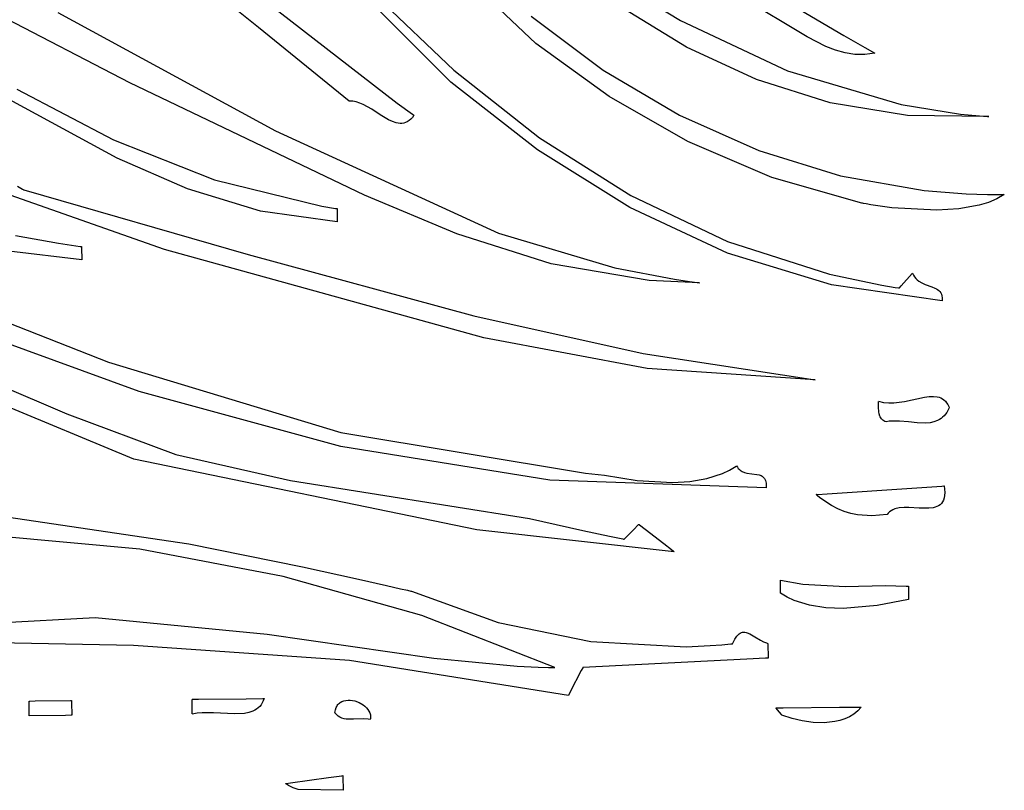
# Model space of a CAD drawing. Extents: x 21.3 to 51.6, y -34 to 34.1.
# Tile 38 of 117: x 29.8 to 31.2, y -17.4 to -16.2. Entities that reach past the tile are written whole.
import ezdxf

# ---------------------------------------------------------------- set-up
doc = ezdxf.new("R2010")
doc.units = 0

msp = doc.modelspace()

# ---------------------------------------------------------------- linework, layer by layer
at = {"layer": 'Layer 1', "color": 7, "linetype": 'CONTINUOUS'}
for p, q in [((30.530079, -16.284808), (30.333632, -16.098292)), ((30.404592, -16.34161), (30.169349, -16.106108)), ((30.592473, -16.158592), (30.743638, -16.250589)), ((29.930856, -16.343023), (29.696422, -16.221044)), ((30.29208, -16.212223), (30.409166, -16.324303)), ((30.930569, -16.274805), (30.819592, -16.208058)), ((29.912008, -16.454138), (29.50738, -16.233915)), ((30.12061, -16.260955), (30.086493, -16.233546)), ((30.75244, -16.28996), (30.653808, -16.229748)), ((30.920244, -16.234757), (30.984687, -16.273084)), ((29.824638, -16.239169), (30.145624, -16.413929)), ((30.150583, -16.237289), (30.325637, -16.373062)), ((30.523298, -16.244134), (30.629713, -16.324013)), ((30.254501, -16.370043), (30.12061, -16.260955)), ((30.743638, -16.250589), (30.901754, -16.324883)), ((30.958294, -16.28915), (30.930569, -16.274805)), ((30.984687, -16.273084), (31.015578, -16.290685)), ((30.638567, -16.363241), (30.530079, -16.284808)), ((30.856057, -16.338), (30.75244, -16.28996)), ((30.972351, -16.294596), (30.958294, -16.28915)), ((31.015578, -16.290685), (31.030569, -16.298962)), ((30.986585, -16.298558), (30.972351, -16.294596)), ((31.001032, -16.300786), (30.986585, -16.298558)), ((31.015727, -16.30103), (31.001032, -16.300786)), ((31.030707, -16.299039), (31.015727, -16.30103)), ((31.030569, -16.298962), (31.030684, -16.299025)), ((30.409166, -16.324303), (30.535437, -16.424085)), ((30.629713, -16.324013), (30.742031, -16.390501)), ((30.901754, -16.324883), (31.069213, -16.375062)), ((30.277254, -16.508565), (29.930856, -16.343023)), ((30.532779, -16.441949), (30.404592, -16.34161)), ((30.964851, -16.372237), (30.856057, -16.338)), ((29.76378, -16.352232), (29.906413, -16.427086)), ((30.754582, -16.429719), (30.638567, -16.363241)), ((30.259742, -16.370118), (30.254501, -16.370043)), ((30.264986, -16.371027), (30.259742, -16.370118)), ((30.270223, -16.372646), (30.264986, -16.371027)), ((30.275446, -16.374853), (30.270223, -16.372646)), ((30.288096, -16.381952), (30.275446, -16.374853)), ((30.325637, -16.373062), (30.347962, -16.389148)), ((31.079012, -16.391043), (30.964851, -16.372237)), ((31.069213, -16.375062), (31.157193, -16.389103)), ((30.300501, -16.390038), (30.288096, -16.381952)), ((30.312546, -16.397327), (30.300501, -16.390038)), ((30.347813, -16.393906), (30.345369, -16.396535)), ((30.350205, -16.390753), (30.347813, -16.393906)), ((30.347962, -16.389148), (30.34936, -16.390147)), ((30.34936, -16.390147), (30.350059, -16.390646)), ((30.350059, -16.390646), (30.350205, -16.390753)), ((30.742031, -16.390501), (30.859132, -16.442843)), ((31.19873, -16.392787), (31.079012, -16.391043)), ((31.157193, -16.389103), (31.179681, -16.391327)), ((31.179681, -16.391327), (31.191002, -16.392238)), ((31.191002, -16.392238), (31.196683, -16.392642)), ((31.196683, -16.392642), (31.198105, -16.392737)), ((31.198105, -16.392737), (31.19846, -16.392761)), ((31.19846, -16.392761), (31.198638, -16.392773)), ((31.198638, -16.392773), (31.198727, -16.392779)), ((30.318398, -16.400113), (30.312546, -16.397327)), ((30.324116, -16.40203), (30.318398, -16.400113)), ((30.326921, -16.402593), (30.324116, -16.40203)), ((30.329687, -16.402854), (30.326921, -16.402593)), ((30.332412, -16.402786), (30.329687, -16.402854)), ((30.335095, -16.402362), (30.332412, -16.402786)), ((30.337734, -16.401552), (30.335095, -16.402362)), ((30.340327, -16.40033), (30.337734, -16.401552)), ((30.342873, -16.398667), (30.340327, -16.40033)), ((30.345369, -16.396535), (30.342873, -16.398667)), ((30.145624, -16.413929), (30.475076, -16.564797)), ((30.535437, -16.424085), (30.670295, -16.509171)), ((29.906413, -16.427086), (30.055721, -16.486207)), ((30.878634, -16.482686), (30.754582, -16.429719)), ((30.668803, -16.52711), (30.532779, -16.441949)), ((30.859132, -16.442843), (30.979896, -16.480283)), ((30.01571, -16.499439), (29.912008, -16.454138)), ((31.011234, -16.520589), (30.878634, -16.482686)), ((30.979896, -16.480283), (31.103203, -16.502065)), ((29.764832, -16.495575), (29.772475, -16.499987)), ((30.055721, -16.486207), (30.213976, -16.525127)), ((29.982113, -16.589136), (29.754007, -16.508796)), ((29.772475, -16.499987), (29.773429, -16.500539)), ((29.773429, -16.500539), (29.773906, -16.500815)), ((29.773906, -16.500815), (29.774025, -16.500884)), ((29.774025, -16.500884), (29.77409, -16.500915)), ((29.77409, -16.500915), (30.105424, -16.596524)), ((30.123474, -16.532224), (30.01571, -16.499439)), ((30.413266, -16.565856), (30.277254, -16.508565)), ((30.670295, -16.509171), (30.813143, -16.577161)), ((31.103203, -16.502065), (31.165459, -16.506848)), ((31.165459, -16.506848), (31.196677, -16.507671)), ((31.196677, -16.507671), (31.212301, -16.507686)), ((31.221684, -16.507568), (31.210714, -16.51406)), ((31.212301, -16.507686), (31.220115, -16.507593)), ((31.220115, -16.507593), (31.221092, -16.507577)), ((31.221092, -16.507577), (31.221581, -16.507568)), ((31.221581, -16.507568), (31.221684, -16.507568)), ((30.213976, -16.525127), (30.234501, -16.528349)), ((31.011328, -16.520609), (31.011234, -16.520589)), ((31.011381, -16.52062), (31.011328, -16.520609)), ((31.011487, -16.520641), (31.011381, -16.52062)), ((31.012337, -16.520806), (31.011487, -16.520641)), ((31.014052, -16.521136), (31.012337, -16.520806)), ((31.017532, -16.521788), (31.014052, -16.521136)), ((31.024686, -16.523056), (31.017532, -16.521788)), ((31.055424, -16.527478), (31.024686, -16.523056)), ((31.184707, -16.5236), (31.154595, -16.529075)), ((31.198322, -16.519378), (31.184707, -16.5236)), ((31.210714, -16.51406), (31.198322, -16.519378)), ((30.23682, -16.548184), (30.123474, -16.532224)), ((30.234501, -16.528349), (30.235789, -16.528537)), ((30.235789, -16.528537), (30.236434, -16.528631)), ((30.236434, -16.528631), (30.236595, -16.528654)), ((30.236616, -16.528698), (30.236618, -16.528844)), ((30.236618, -16.528844), (30.236633, -16.530335)), ((30.236633, -16.530335), (30.23682, -16.548184)), ((30.813259, -16.594418), (30.668803, -16.52711)), ((31.121958, -16.531123), (31.055424, -16.527478)), ((31.154595, -16.529075), (31.121958, -16.531123)), ((29.761921, -16.568488), (29.82538, -16.579701)), ((30.552839, -16.610054), (30.413266, -16.565856)), ((30.475076, -16.564797), (30.646595, -16.616093)), ((29.82538, -16.579701), (29.857575, -16.584392)), ((29.857575, -16.584392), (29.858586, -16.584528)), ((29.858586, -16.584528), (29.859092, -16.584596)), ((29.859092, -16.584596), (29.859345, -16.58463)), ((29.859345, -16.58463), (29.859472, -16.584647)), ((29.859472, -16.584647), (29.859535, -16.584655)), ((29.859577, -16.58469), (29.859578, -16.584791)), ((30.813143, -16.577161), (30.963382, -16.625656)), ((29.859781, -16.604188), (29.752293, -16.591516)), ((29.859578, -16.584791), (29.859589, -16.585853)), ((29.859589, -16.585853), (29.859781, -16.604188)), ((30.453189, -16.719496), (29.982113, -16.589136)), ((30.105424, -16.596524), (30.438395, -16.686867)), ((30.966741, -16.641196), (30.813259, -16.594418)), ((30.697227, -16.634903), (30.552839, -16.610054)), ((29.567611, -16.624852), (29.899235, -16.755537)), ((30.646595, -16.616093), (30.734686, -16.63305)), ((30.963382, -16.625656), (31.041086, -16.641844)), ((31.069574, -16.642831), (31.08553, -16.624726)), ((31.08553, -16.624726), (31.086128, -16.624047)), ((31.086128, -16.624047), (31.086168, -16.624002)), ((31.086173, -16.624005), (31.087654, -16.626998)), ((31.087654, -16.626998), (31.089347, -16.629629)), ((30.771618, -16.638118), (30.697227, -16.634903)), ((30.734686, -16.63305), (30.756983, -16.636256)), ((30.756983, -16.636256), (30.768174, -16.637695)), ((30.768174, -16.637695), (30.770976, -16.638038)), ((30.770976, -16.638038), (30.771326, -16.63808)), ((30.771326, -16.63808), (30.771502, -16.638101)), ((30.771502, -16.638101), (30.771589, -16.638112)), ((31.129846, -16.664769), (30.966741, -16.641196)), ((31.041086, -16.641844), (31.060769, -16.645)), ((31.06715, -16.64558), (31.069574, -16.642831)), ((31.089347, -16.629629), (31.091226, -16.63193)), ((31.091226, -16.63193), (31.093267, -16.633936)), ((31.093267, -16.633936), (31.095446, -16.63568)), ((31.095446, -16.63568), (31.100116, -16.638516)), ((31.100116, -16.638516), (31.105038, -16.640702)), ((31.105038, -16.640702), (31.114851, -16.644199)), ((31.060769, -16.645), (31.065706, -16.645732)), ((31.065706, -16.645732), (31.066323, -16.645822)), ((31.066323, -16.645822), (31.066632, -16.645867)), ((31.066632, -16.645867), (31.066786, -16.645889)), ((31.066786, -16.645889), (31.066868, -16.645901)), ((31.066873, -16.645894), (31.066921, -16.645841)), ((31.066921, -16.645841), (31.06715, -16.64558)), ((31.114851, -16.644199), (31.119347, -16.646043)), ((31.119347, -16.646043), (31.121405, -16.647106)), ((31.121405, -16.647106), (31.123304, -16.648307)), ((31.123304, -16.648307), (31.125019, -16.649679)), ((31.125019, -16.649679), (31.126526, -16.651256)), ((31.126526, -16.651256), (31.127799, -16.653072)), ((31.127799, -16.653072), (31.128814, -16.655159)), ((31.128814, -16.655159), (31.129547, -16.657551)), ((31.129547, -16.657551), (31.129972, -16.660282)), ((31.130002, -16.664772), (31.129846, -16.664769)), ((31.129972, -16.660282), (31.130065, -16.663384)), ((31.13001, -16.66465), (31.130003, -16.664758)), ((31.130034, -16.664222), (31.13001, -16.66465)), ((31.130065, -16.663384), (31.130034, -16.664222)), ((29.522624, -16.696405), (29.837788, -16.83201)), ((29.944529, -16.798963), (29.655487, -16.693529)), ((30.438395, -16.686867), (30.688684, -16.742442)), ((30.694431, -16.764872), (30.453189, -16.719496)), ((30.688684, -16.742442), (30.942407, -16.781751)), ((29.899235, -16.755537), (30.242127, -16.859562)), ((30.942407, -16.781751), (30.694431, -16.764872)), ((29.936627, -16.898543), (29.674844, -16.789961)), ((30.242474, -16.880157), (29.944529, -16.798963)), ((31.036008, -16.822046), (31.036053, -16.815412)), ((31.036054, -16.813457), (31.036053, -16.813362)), ((31.036053, -16.815412), (31.036056, -16.813842)), ((31.036054, -16.813331), (31.043408, -16.815071)), ((31.036056, -16.813842), (31.036054, -16.813457)), ((31.043408, -16.815071), (31.050974, -16.815767)), ((31.050974, -16.815767), (31.058681, -16.815608)), ((31.058681, -16.815608), (31.074235, -16.813474)), ((31.074235, -16.813474), (31.103932, -16.807207)), ((31.103932, -16.807207), (31.110652, -16.80632)), ((31.110652, -16.80632), (31.116948, -16.806081)), ((31.116948, -16.806081), (31.12275, -16.806679)), ((31.12275, -16.806679), (31.125444, -16.80735)), ((31.125444, -16.80735), (31.127988, -16.8083)), ((31.127988, -16.8083), (31.130374, -16.809554)), ((31.130374, -16.809554), (31.132592, -16.811133)), ((31.132592, -16.811133), (31.134634, -16.813063)), ((31.134634, -16.813063), (31.13649, -16.815367)), ((31.13649, -16.815367), (31.138153, -16.818067)), ((31.036422, -16.828789), (31.036008, -16.822046)), ((31.037013, -16.832012), (31.036422, -16.828789)), ((31.136886, -16.82962), (31.134939, -16.832372)), ((31.140328, -16.823098), (31.136886, -16.82962)), ((31.138153, -16.818067), (31.139613, -16.821188)), ((31.139613, -16.821188), (31.140264, -16.822913)), ((31.140264, -16.822913), (31.140303, -16.823025)), ((31.140303, -16.823025), (31.140322, -16.823081)), ((29.837788, -16.83201), (29.998489, -16.891962)), ((31.037975, -16.835034), (31.037013, -16.832012)), ((31.038621, -16.836446), (31.037975, -16.835034)), ((31.039391, -16.83778), (31.038621, -16.836446)), ((31.040296, -16.839025), (31.039391, -16.83778)), ((31.041347, -16.840173), (31.040296, -16.839025)), ((31.042553, -16.841214), (31.041347, -16.840173)), ((31.043927, -16.842138), (31.042553, -16.841214)), ((31.045479, -16.842936), (31.043927, -16.842138)), ((31.047218, -16.843598), (31.045479, -16.842936)), ((31.051906, -16.842801), (31.047218, -16.843598)), ((31.056797, -16.842422), (31.051906, -16.842801)), ((31.067047, -16.84262), (31.056797, -16.842422)), ((31.080079, -16.84386), (31.067047, -16.84262)), ((31.093213, -16.84518), (31.080079, -16.84386)), ((31.105955, -16.845498), (31.093213, -16.84518)), ((31.112025, -16.844943), (31.105955, -16.845498)), ((31.117811, -16.843732), (31.112025, -16.844943)), ((31.123252, -16.841729), (31.117811, -16.843732)), ((31.125824, -16.840389), (31.123252, -16.841729)), ((31.128286, -16.8388), (31.125824, -16.840389)), ((31.130631, -16.836945), (31.128286, -16.8388)), ((31.132851, -16.834808), (31.130631, -16.836945)), ((31.134939, -16.832372), (31.132851, -16.834808)), ((30.242127, -16.859562), (30.603453, -16.919651)), ((30.550623, -16.929886), (30.242474, -16.880157)), ((30.442826, -17.003077), (29.936627, -16.898543)), ((29.998489, -16.891962), (30.167733, -16.930521)), ((30.805428, -16.92009), (30.816088, -16.915105)), ((30.816088, -16.915105), (30.826043, -16.909158)), ((30.826043, -16.909158), (30.826342, -16.908956)), ((30.826342, -16.908956), (30.826491, -16.908855)), ((30.826491, -16.908855), (30.826528, -16.908829)), ((30.826534, -16.908828), (30.827619, -16.910697)), ((30.827619, -16.910697), (30.828827, -16.912336)), ((30.828827, -16.912336), (30.830146, -16.913761)), ((30.830146, -16.913761), (30.831567, -16.914991)), ((30.831567, -16.914991), (30.833079, -16.916042)), ((30.833079, -16.916042), (30.834671, -16.916932)), ((30.834671, -16.916932), (30.838057, -16.918294)), ((30.838057, -16.918294), (30.84164, -16.919215)), ((30.167733, -16.930521), (30.520972, -16.98639)), ((30.870273, -16.940929), (30.550623, -16.929886)), ((30.603453, -16.919651), (30.631623, -16.922244)), ((30.631623, -16.922244), (30.679493, -16.93015)), ((30.679493, -16.93015), (30.731616, -16.933143)), ((30.731616, -16.933143), (30.757509, -16.931606)), ((30.757509, -16.931606), (30.782348, -16.927414)), ((30.782348, -16.927414), (30.805428, -16.92009)), ((30.84164, -16.919215), (30.849067, -16.920279)), ((30.849067, -16.920279), (30.856289, -16.921218)), ((30.856289, -16.921218), (30.859614, -16.921983)), ((30.859614, -16.921983), (30.862638, -16.923127)), ((30.862638, -16.923127), (30.864012, -16.923884)), ((30.864012, -16.923884), (30.865279, -16.924787)), ((30.865279, -16.924787), (30.866429, -16.925853)), ((30.866429, -16.925853), (30.867451, -16.927099)), ((30.867451, -16.927099), (30.868337, -16.928543)), ((30.868337, -16.928543), (30.869074, -16.930201)), ((30.869074, -16.930201), (30.869653, -16.932091)), ((30.869653, -16.932091), (30.870063, -16.934229)), ((30.870063, -16.934229), (30.870294, -16.936633)), ((30.870294, -16.936633), (30.870273, -16.940929)), ((30.96038, -16.94991), (31.085259, -16.941431)), ((31.085259, -16.941431), (31.129224, -16.938446)), ((31.129224, -16.938446), (31.132602, -16.938217)), ((31.132602, -16.938217), (31.132827, -16.938201)), ((31.132844, -16.938201), (31.133669, -16.948207)), ((30.944171, -16.951011), (30.944237, -16.951006)), ((30.944246, -16.951087), (30.944184, -16.95103)), ((30.944237, -16.951006), (30.944564, -16.950984)), ((30.944497, -16.951312), (30.944246, -16.951087)), ((30.945503, -16.952207), (30.944497, -16.951312)), ((30.944564, -16.950984), (30.945968, -16.950889)), ((30.949578, -16.955659), (30.945503, -16.952207)), ((30.945968, -16.950889), (30.96038, -16.94991)), ((30.966716, -16.967425), (30.949578, -16.955659)), ((31.130521, -16.961921), (31.128869, -16.964224)), ((31.13185, -16.9592), (31.130521, -16.961921)), ((31.132833, -16.956028), (31.13185, -16.9592)), ((31.133447, -16.952375), (31.132833, -16.956028)), ((31.133669, -16.948207), (31.133447, -16.952375)), ((29.675657, -16.973307), (30.017911, -17.023656)), ((30.975786, -16.972064), (30.966716, -16.967425)), ((30.985191, -16.97586), (30.975786, -16.972064)), ((30.994931, -16.9788), (30.985191, -16.97586)), ((31.052032, -16.976734), (31.050255, -16.978399)), ((31.054545, -16.974922), (31.052032, -16.976734)), ((31.057286, -16.973455), (31.054545, -16.974922)), ((31.060232, -16.972303), (31.057286, -16.973455)), ((31.066649, -16.970812), (31.060232, -16.972303)), ((31.073613, -16.970195), (31.066649, -16.970812)), ((31.080939, -16.970197), (31.073613, -16.970195)), ((31.095941, -16.971039), (31.080939, -16.970197)), ((31.110186, -16.971299), (31.095941, -16.971039)), ((31.116565, -16.970574), (31.110186, -16.971299)), ((31.119489, -16.969887), (31.116565, -16.970574)), ((31.122203, -16.96894), (31.119489, -16.969887)), ((31.124687, -16.967701), (31.122203, -16.96894)), ((31.126917, -16.96614), (31.124687, -16.967701)), ((31.128869, -16.964224), (31.126917, -16.96614)), ((30.520972, -16.98639), (30.599293, -17.003943)), ((31.005004, -16.980875), (30.994931, -16.9788)), ((31.026154, -16.982386), (31.005004, -16.980875)), ((31.048639, -16.980306), (31.026154, -16.982386)), ((31.050255, -16.978399), (31.048639, -16.980306)), ((29.945614, -17.031827), (29.507827, -16.992011)), ((30.734495, -17.035655), (30.442826, -17.003077)), ((30.599293, -17.003943), (30.638688, -17.012407)), ((30.664417, -17.012946), (30.675656, -17.001468)), ((30.675656, -17.001468), (30.680253, -16.996773)), ((30.680253, -16.996773), (30.68159, -16.995408)), ((30.68159, -16.995408), (30.68193, -16.995061)), ((30.68193, -16.995061), (30.682007, -16.994983)), ((30.682026, -16.994972), (30.682067, -16.995004)), ((30.682067, -16.995004), (30.68227, -16.995161)), ((30.68227, -16.995161), (30.683128, -16.995826)), ((30.683128, -16.995826), (30.69148, -17.002298)), ((30.69148, -17.002298), (30.718964, -17.023596)), ((30.638688, -17.012407), (30.658484, -17.016481)), ((30.658484, -17.016481), (30.659724, -17.016731)), ((30.659724, -17.016731), (30.660344, -17.016856)), ((30.660344, -17.016856), (30.660499, -17.016887)), ((30.660568, -17.016878), (30.66065, -17.016793)), ((30.66065, -17.016793), (30.661002, -17.016434)), ((30.661002, -17.016434), (30.664417, -17.012946)), ((30.157315, -17.072256), (29.945614, -17.031827)), ((30.017911, -17.023656), (30.185646, -17.057902)), ((30.718964, -17.023596), (30.730206, -17.032307)), ((30.730206, -17.032307), (30.733475, -17.03484)), ((30.733475, -17.03484), (30.734306, -17.035484)), ((30.734306, -17.035484), (30.734494, -17.035629)), ((30.734494, -17.035629), (30.734527, -17.035655)), ((30.185646, -17.057902), (30.268537, -17.076204)), ((30.362056, -17.129711), (30.157315, -17.072256)), ((30.268537, -17.076204), (30.309722, -17.085513)), ((30.891222, -17.077436), (30.924458, -17.083543)), ((30.891228, -17.078027), (30.891222, -17.077465)), ((30.891393, -17.094117), (30.891228, -17.078027)), ((30.309722, -17.085513), (30.330248, -17.09019)), ((30.330248, -17.09019), (30.340493, -17.092532)), ((30.340493, -17.092532), (30.345612, -17.093704)), ((30.924458, -17.083543), (30.986606, -17.086751)), ((30.986606, -17.086751), (31.046505, -17.085551)), ((31.046505, -17.085551), (31.076929, -17.086148)), ((31.076929, -17.086148), (31.078859, -17.08625)), ((31.078859, -17.08625), (31.079825, -17.086305)), ((31.079825, -17.086305), (31.080067, -17.086319)), ((31.080067, -17.086319), (31.080127, -17.086322)), ((31.080128, -17.086336), (31.080128, -17.086396)), ((31.080128, -17.086396), (31.080131, -17.08665)), ((31.080131, -17.08665), (31.080157, -17.08917)), ((31.080157, -17.08917), (31.080328, -17.105854)), ((30.345612, -17.093704), (30.346252, -17.09385)), ((30.346252, -17.09385), (30.346571, -17.093923)), ((30.346571, -17.093923), (30.346688, -17.093956)), ((30.346688, -17.093956), (30.474651, -17.140238)), ((30.891419, -17.096636), (30.891393, -17.094117)), ((30.891422, -17.096891), (30.891419, -17.096636)), ((30.891423, -17.09695), (30.891422, -17.096891)), ((30.901211, -17.102849), (30.891423, -17.096964)), ((30.911666, -17.107723), (30.901211, -17.102849)), ((30.934234, -17.114695), (30.911666, -17.107723)), ((31.080328, -17.105854), (31.034137, -17.115014)), ((30.958447, -17.118394), (30.934234, -17.114695)), ((30.983622, -17.119336), (30.958447, -17.118394)), ((31.034137, -17.115014), (30.983622, -17.119336)), ((29.579479, -17.149771), (29.879796, -17.132452)), ((29.879796, -17.132452), (30.133291, -17.1571)), ((30.558214, -17.206706), (30.362056, -17.129711)), ((30.474651, -17.140238), (30.611427, -17.168223)), ((30.133291, -17.1571), (30.379569, -17.192969)), ((30.820584, -17.171479), (30.823785, -17.16492)), ((30.823785, -17.16492), (30.827019, -17.160113)), ((30.827019, -17.160113), (30.828652, -17.158309)), ((30.828652, -17.158309), (30.830298, -17.156872)), ((30.830298, -17.156872), (30.831958, -17.155781)), ((30.831958, -17.155781), (30.833635, -17.15501)), ((30.833635, -17.15501), (30.835328, -17.154537)), ((30.835328, -17.154537), (30.837041, -17.154338)), ((30.837041, -17.154338), (30.838774, -17.154391)), ((30.838774, -17.154391), (30.84053, -17.154671)), ((30.84053, -17.154671), (30.842309, -17.155155)), ((30.842309, -17.155155), (30.845945, -17.156643)), ((30.845945, -17.156643), (30.853569, -17.161039)), ((30.853569, -17.161039), (30.861746, -17.166083)), ((30.861746, -17.166083), (30.866074, -17.168379)), ((29.936086, -17.174082), (29.605913, -17.167857)), ((30.254843, -17.196076), (29.936086, -17.174082)), ((30.611427, -17.168223), (30.752084, -17.175813)), ((30.752084, -17.175813), (30.787276, -17.174278)), ((30.787276, -17.174278), (30.804824, -17.172973)), ((30.804824, -17.172973), (30.813581, -17.172184)), ((30.813581, -17.172184), (30.817955, -17.171756)), ((30.817955, -17.171756), (30.820141, -17.171533)), ((30.820141, -17.171533), (30.820414, -17.171505)), ((30.820414, -17.171505), (30.820551, -17.171491)), ((30.866074, -17.168379), (30.870577, -17.170275)), ((30.870577, -17.170275), (30.871732, -17.170665)), ((30.871732, -17.170665), (30.872313, -17.170845)), ((30.872313, -17.170845), (30.872605, -17.170932)), ((30.872663, -17.17096), (30.872663, -17.171011)), ((30.872663, -17.171011), (30.872666, -17.171229)), ((30.872666, -17.171229), (30.872688, -17.173429)), ((30.872688, -17.173429), (30.87286, -17.190048)), ((30.379569, -17.192969), (30.502577, -17.204534)), ((30.841644, -17.194214), (30.59958, -17.206338)), ((30.869353, -17.192826), (30.841644, -17.194214)), ((30.872099, -17.192688), (30.869353, -17.192826)), ((30.872741, -17.192656), (30.872099, -17.192688)), ((30.872871, -17.19265), (30.872741, -17.192656)), ((30.87286, -17.190048), (30.872884, -17.192322)), ((30.872884, -17.192322), (30.872887, -17.192649)), ((30.578285, -17.24779), (30.254843, -17.196076)), ((30.502577, -17.204534), (30.53349, -17.206046)), ((30.53349, -17.206046), (30.548982, -17.206549)), ((30.548982, -17.206549), (30.556737, -17.206734)), ((30.556737, -17.206734), (30.557707, -17.206754)), ((30.557707, -17.206754), (30.558192, -17.206764)), ((30.558192, -17.206764), (30.558313, -17.206766)), ((30.558313, -17.206766), (30.558214, -17.206706)), ((30.599341, -17.206805), (30.597245, -17.210888)), ((30.599535, -17.206425), (30.599341, -17.206805)), ((30.599575, -17.206348), (30.599535, -17.206425)), ((30.597245, -17.210888), (30.580958, -17.242632)), ((30.031924, -17.253472), (30.1023, -17.252742)), ((30.1023, -17.252742), (30.127076, -17.252485)), ((30.127076, -17.252485), (30.128979, -17.252465)), ((30.129115, -17.252465), (30.127824, -17.255897)), ((30.128979, -17.252465), (30.129106, -17.252464)), ((30.57867, -17.247091), (30.57831, -17.247791)), ((30.580958, -17.242632), (30.57867, -17.247091)), ((29.781922, -17.256726), (29.781915, -17.256102)), ((29.782106, -17.274607), (29.781922, -17.256726)), ((29.781959, -17.25607), (29.782151, -17.256068)), ((29.782151, -17.256068), (29.78297, -17.256059)), ((29.78297, -17.256059), (29.79109, -17.255975)), ((29.79109, -17.255975), (29.842942, -17.255436)), ((29.842942, -17.255436), (29.844753, -17.255418)), ((29.844753, -17.255418), (29.844843, -17.255417)), ((29.844844, -17.255432), (29.844845, -17.255498)), ((29.844845, -17.255498), (29.844848, -17.255781)), ((29.844848, -17.255781), (29.844877, -17.258581)), ((29.844877, -17.258581), (29.845065, -17.276462)), ((30.022789, -17.253983), (30.022785, -17.253594)), ((30.022842, -17.25904), (30.022789, -17.253983)), ((30.022827, -17.253566), (30.023011, -17.253564)), ((30.022994, -17.273402), (30.022842, -17.25904)), ((30.023011, -17.253564), (30.023802, -17.253556)), ((30.023802, -17.253556), (30.031924, -17.253472)), ((30.120284, -17.26631), (30.117867, -17.268171)), ((30.122501, -17.264169), (30.120284, -17.26631)), ((30.124504, -17.261732), (30.122501, -17.264169)), ((30.126283, -17.25898), (30.124504, -17.261732)), ((30.127824, -17.255897), (30.126283, -17.25898)), ((30.234237, -17.269087), (30.235435, -17.265633)), ((30.235435, -17.265633), (30.236194, -17.264102)), ((30.236194, -17.264102), (30.23705, -17.262699)), ((30.23705, -17.262699), (30.237999, -17.261419)), ((30.237999, -17.261419), (30.239036, -17.260261)), ((30.239036, -17.260261), (30.240153, -17.259222)), ((30.240153, -17.259222), (30.241346, -17.258299)), ((30.241346, -17.258299), (30.243935, -17.25679)), ((30.243935, -17.25679), (30.246757, -17.255712)), ((30.246757, -17.255712), (30.249767, -17.255044)), ((30.249767, -17.255044), (30.252918, -17.254763)), ((30.252918, -17.254763), (30.256165, -17.254848)), ((30.256165, -17.254848), (30.259461, -17.255277)), ((30.259461, -17.255277), (30.262761, -17.256028)), ((30.262761, -17.256028), (30.269189, -17.258408)), ((30.269189, -17.258408), (30.275081, -17.261812)), ((30.275081, -17.261812), (30.277712, -17.263844)), ((30.277712, -17.263844), (30.280072, -17.266066)), ((30.280072, -17.266066), (30.282114, -17.268457)), ((30.884511, -17.266314), (30.884555, -17.266314)), ((30.884674, -17.266521), (30.884517, -17.266328)), ((30.884555, -17.266314), (30.884773, -17.266312)), ((30.886723, -17.269028), (30.884674, -17.266521)), ((30.884773, -17.266312), (30.88571, -17.266302)), ((30.88571, -17.266302), (30.895323, -17.266202)), ((30.895323, -17.266202), (30.978623, -17.265337)), ((30.978623, -17.265337), (31.007949, -17.265032)), ((31.010363, -17.265008), (31.005266, -17.270603)), ((31.007949, -17.265032), (31.010202, -17.265009)), ((31.010202, -17.265009), (31.010352, -17.265007)), ((29.782135, -17.277407), (29.782106, -17.274607)), ((29.782138, -17.27769), (29.782135, -17.277407)), ((29.782139, -17.277756), (29.782138, -17.27769)), ((29.835895, -17.277213), (29.782139, -17.277771)), ((29.844016, -17.277128), (29.835895, -17.277213)), ((29.844836, -17.27712), (29.844016, -17.277128)), ((29.845028, -17.277118), (29.844836, -17.27712)), ((29.845065, -17.276462), (29.845071, -17.277039)), ((29.845071, -17.277039), (29.845072, -17.277117)), ((30.023011, -17.27506), (30.022994, -17.273402)), ((30.023013, -17.275221), (30.023011, -17.27506)), ((30.030129, -17.273904), (30.023013, -17.275267)), ((30.037753, -17.273265), (30.030129, -17.273904)), ((30.054043, -17.273483), (30.037753, -17.273265)), ((30.085364, -17.275186), (30.054043, -17.273483)), ((30.099841, -17.274427), (30.085364, -17.275186)), ((30.106439, -17.273162), (30.099841, -17.274427)), ((30.112481, -17.271122), (30.106439, -17.273162)), ((30.115262, -17.269769), (30.112481, -17.271122)), ((30.117867, -17.268171), (30.115262, -17.269769)), ((30.233502, -17.273081), (30.234237, -17.269087)), ((30.233566, -17.273183), (30.233534, -17.273132)), ((30.233631, -17.273283), (30.233566, -17.273183)), ((30.233762, -17.273481), (30.233631, -17.273283)), ((30.234028, -17.27387), (30.233762, -17.273481)), ((30.234572, -17.274617), (30.234028, -17.27387)), ((30.235714, -17.275994), (30.234572, -17.274617)), ((30.238197, -17.278305), (30.235714, -17.275994)), ((30.240923, -17.28008), (30.238197, -17.278305)), ((30.243863, -17.281383), (30.240923, -17.28008)), ((30.246989, -17.282276), (30.243863, -17.281383)), ((30.250274, -17.282825), (30.246989, -17.282276)), ((30.27536, -17.282372), (30.2608, -17.28304)), ((30.282361, -17.282778), (30.27536, -17.282372)), ((30.282114, -17.268457), (30.283793, -17.270995)), ((30.283793, -17.270995), (30.285063, -17.273657)), ((30.285063, -17.273657), (30.285878, -17.276423)), ((30.285983, -17.282048), (30.285694, -17.283389)), ((30.285878, -17.276423), (30.286101, -17.277837)), ((30.286148, -17.280716), (30.285983, -17.282048)), ((30.286101, -17.277837), (30.286193, -17.279269)), ((30.286193, -17.279269), (30.286148, -17.280716)), ((30.892541, -17.27615), (30.886723, -17.269028)), ((30.893213, -17.276971), (30.892541, -17.27615)), ((30.893278, -17.277051), (30.893213, -17.276971)), ((30.908371, -17.282024), (30.893297, -17.277074)), ((30.92337, -17.285456), (30.908371, -17.282024)), ((30.986313, -17.282334), (30.979049, -17.284729)), ((30.993159, -17.279215), (30.986313, -17.282334)), ((30.999504, -17.275321), (30.993159, -17.279215)), ((31.005266, -17.270603), (30.999504, -17.275321)), ((30.25369, -17.283093), (30.250274, -17.282825)), ((30.2608, -17.28304), (30.25369, -17.283093)), ((30.285694, -17.283389), (30.282361, -17.282778)), ((30.93932, -17.287607), (30.92337, -17.285456)), ((30.955565, -17.288073), (30.93932, -17.287607)), ((30.971448, -17.28645), (30.955565, -17.288073)), ((30.979049, -17.284729), (30.971448, -17.28645)), ((30.168069, -17.376999), (30.224006, -17.369237)), ((30.224006, -17.369237), (30.243699, -17.366504)), ((30.243699, -17.366504), (30.245212, -17.366294)), ((30.245212, -17.366294), (30.245313, -17.36628)), ((30.245321, -17.366325), (30.245322, -17.366486)), ((30.245322, -17.366486), (30.24534, -17.368144)), ((30.24534, -17.368144), (30.245545, -17.38798)), ((30.160869, -17.378057), (30.160821, -17.37802)), ((30.160838, -17.378003), (30.160984, -17.377982)), ((30.161062, -17.378207), (30.160869, -17.378057)), ((30.160984, -17.377982), (30.161613, -17.377895)), ((30.16184, -17.378791), (30.161062, -17.378207)), ((30.161613, -17.377895), (30.168069, -17.376999)), ((30.165052, -17.380922), (30.16184, -17.378791)), ((30.171922, -17.384263), (30.165052, -17.380922)), ((30.179307, -17.38653), (30.171922, -17.384263)), ((30.245545, -17.38798), (30.179307, -17.38653))]:
    msp.add_line(p, q, dxfattribs=at)

doc.saveas('drawing.dxf')
